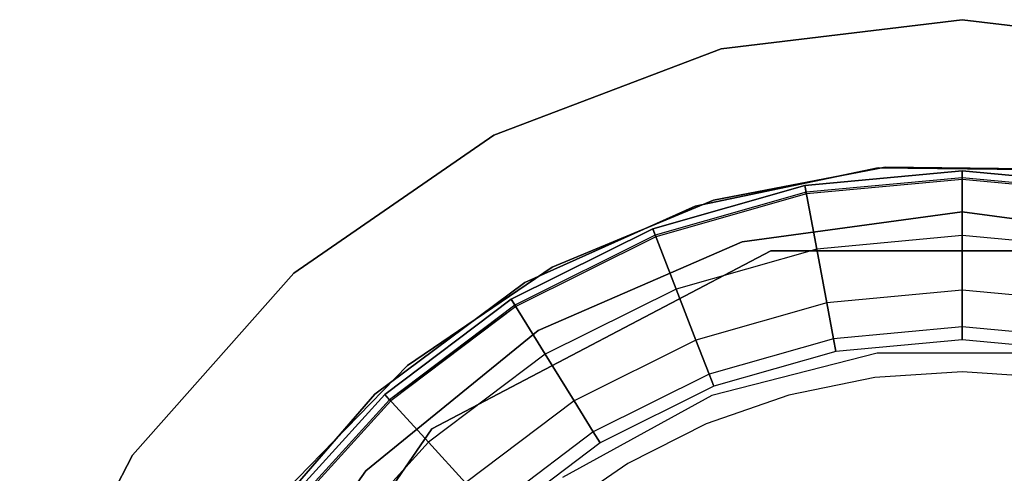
# Model space of a CAD drawing. Extents: x 0.3 to 7.1, y -3.38 to 3.38.
# Tile 207 of 256: x 3.11 to 3.72, y 0.35 to 0.63. Entities that reach past the tile are written whole.
import ezdxf

# ---------------------------------------------------------------- set-up
doc = ezdxf.new("R2010")
doc.units = 0
doc.header["$LTSCALE"] = 2.54
doc.layers.get('0').update_dxf_attribs({"linetype": 'CONTINUOUS'})

# ---------------------------------------------------------------- blocks, each defined once
blk = doc.blocks.new('SINGLES_AVVSTL_STL')
at = {"color": 0}
for p, q in [((3.54553, 0.6117, 164.511), (3.6963, 0.63, 164.511)), ((3.6963, 0.63, 164.411), (3.54553, 0.6117, 164.411)), ((3.54553, 0.6117, 164.511), (3.6963, 0.63, 164.511)), ((3.6963, 0.63, 164.411), (3.54553, 0.6117, 164.411)), ((3.6963, 0.63, 164.411), (3.6963, 0.63, 164.511)), ((3.84707, 0.6117, 164.411), (3.6963, 0.63, 164.411)), ((3.6963, 0.63, 164.411), (3.6963, 0.63, 164.511)), ((3.6963, 0.63, 164.511), (3.84707, 0.6117, 164.511)), ((3.6963, 0.63, 164.511), (3.84707, 0.6117, 164.511)), ((3.84707, 0.6117, 164.411), (3.6963, 0.63, 164.411)), ((3.54553, 0.6117, 164.411), (3.40352, 0.55784, 164.411)), ((3.40352, 0.55784, 164.511), (3.54553, 0.6117, 164.511)), ((3.40352, 0.55784, 164.511), (3.54553, 0.6117, 164.511)), ((3.54553, 0.6117, 164.411), (3.40352, 0.55784, 164.411)), ((3.54553, 0.6117, 164.411), (3.54553, 0.6117, 164.511)), ((3.54553, 0.6117, 164.411), (3.54553, 0.6117, 164.511)), ((3.40352, 0.55784, 164.411), (3.27853, 0.47156, 164.411)), ((3.27853, 0.47156, 164.511), (3.40352, 0.55784, 164.511)), ((3.27853, 0.47156, 164.511), (3.40352, 0.55784, 164.511)), ((3.40352, 0.55784, 164.411), (3.27853, 0.47156, 164.411)), ((3.40352, 0.55784, 164.411), (3.40352, 0.55784, 164.511)), ((3.40352, 0.55784, 164.411), (3.40352, 0.55784, 164.511)), ((3.52944, 0.51358, 61.72336), (3.64374, 0.53744, 61.72336)), ((3.64374, 0.53744, 61.52336), (3.52944, 0.51358, 61.52336)), ((3.64374, 0.53744, 61.52336), (3.52944, 0.51358, 61.52336)), ((3.52944, 0.51358, 61.72336), (3.64374, 0.53744, 61.72336)), ((3.54089, 0.51716, 54.83894), (3.64817, 0.53785, 54.83894)), ((3.64817, 0.53785, 54.63894), (3.54089, 0.51716, 54.63894)), ((3.64817, 0.53785, 54.63894), (3.54089, 0.51716, 54.63894)), ((3.54089, 0.51716, 54.83894), (3.64817, 0.53785, 54.83894)), ((3.54089, 0.51715, 20.47364), (3.64817, 0.53785, 20.47364)), ((3.64817, 0.53785, 20.27364), (3.54089, 0.51715, 20.27364)), ((3.64817, 0.53785, 20.27364), (3.54089, 0.51715, 20.27364)), ((3.54089, 0.51715, 20.47364), (3.64817, 0.53785, 20.47364)), ((3.5979, 0.52639, 164.4), (3.6963, 0.5355, 164.4)), ((3.6963, 0.5355, 164.3), (3.5979, 0.52639, 164.3)), ((3.5979, 0.52639, 164.511), (3.6963, 0.5355, 164.511)), ((3.6963, 0.5355, 164.3), (3.5979, 0.52639, 164.3)), ((3.5979, 0.52639, 164.511), (3.6963, 0.5355, 164.511)), ((3.6963, 0.5355, 164.411), (3.5979, 0.52639, 164.411)), ((3.6963, 0.5355, 164.411), (3.5979, 0.52639, 164.411)), ((3.5979, 0.52639, 164.4), (3.6963, 0.5355, 164.4)), ((3.64374, 0.53744, 61.72336), (3.76051, 0.53617, 61.72336)), ((3.76051, 0.53617, 61.52336), (3.64374, 0.53744, 61.52336)), ((3.64374, 0.53744, 61.72336), (3.64374, 0.53744, 61.52336)), ((3.76051, 0.53617, 61.52336), (3.64374, 0.53744, 61.52336)), ((3.64374, 0.53744, 61.72336), (3.76051, 0.53617, 61.72336)), ((3.64374, 0.53744, 61.72336), (3.64374, 0.53744, 61.52336)), ((3.64817, 0.53785, 54.83894), (3.75743, 0.53653, 54.83894)), ((3.75743, 0.53653, 54.63894), (3.64817, 0.53785, 54.63894)), ((3.64817, 0.53785, 54.63894), (3.64817, 0.53785, 54.83894)), ((3.64817, 0.53785, 54.63894), (3.64817, 0.53785, 54.83894)), ((3.75743, 0.53653, 54.63894), (3.64817, 0.53785, 54.63894)), ((3.64817, 0.53785, 54.83894), (3.75743, 0.53653, 54.83894)), ((3.64817, 0.53785, 20.47364), (3.75743, 0.53653, 20.47364)), ((3.75743, 0.53653, 20.27364), (3.64817, 0.53785, 20.27364)), ((3.64817, 0.53785, 20.27364), (3.64817, 0.53785, 20.47364)), ((3.64817, 0.53785, 20.27364), (3.64817, 0.53785, 20.47364)), ((3.75743, 0.53653, 20.27364), (3.64817, 0.53785, 20.27364)), ((3.64817, 0.53785, 20.47364), (3.75743, 0.53653, 20.47364)), ((3.6963, 0.5355, 164.4), (3.7947, 0.52639, 164.4)), ((3.7947, 0.52639, 164.3), (3.6963, 0.5355, 164.3)), ((3.6963, 0.5355, 164.511), (3.7947, 0.52639, 164.511)), ((3.6963, 0.49513, 164.30803), (3.6963, 0.5355, 164.3)), ((3.6963, 0.49513, 164.30803), (3.6963, 0.5355, 164.3)), ((3.7947, 0.52639, 164.3), (3.6963, 0.5355, 164.3)), ((3.6963, 0.5355, 164.511), (3.6963, 0.49513, 164.50297)), ((3.6963, 0.5355, 164.511), (3.7947, 0.52639, 164.511)), ((3.6963, 0.5355, 164.511), (3.6963, 0.49513, 164.50297)), ((3.7947, 0.52639, 164.411), (3.6963, 0.5355, 164.411)), ((3.6963, 0.5312, 164.40894), (3.6963, 0.5355, 164.411)), ((3.7947, 0.52639, 164.411), (3.6963, 0.5355, 164.411)), ((3.6963, 0.5312, 164.40894), (3.6963, 0.5355, 164.411)), ((3.6963, 0.5355, 164.4), (3.7947, 0.52639, 164.4)), ((3.6963, 0.5355, 164.4), (3.6963, 0.53014, 164.40427)), ((3.6963, 0.5355, 164.4), (3.6963, 0.53014, 164.40427)), ((3.6963, 0.5312, 164.40894), (3.59869, 0.52216, 164.40894)), ((3.6963, 0.5312, 164.40894), (3.59869, 0.52216, 164.40894)), ((3.6963, 0.53014, 164.40427), (3.59889, 0.52111, 164.40427)), ((3.6963, 0.53014, 164.40427), (3.59889, 0.52111, 164.40427)), ((3.79391, 0.52216, 164.40894), (3.6963, 0.5312, 164.40894)), ((3.6963, 0.53014, 164.40427), (3.6963, 0.5312, 164.40894)), ((3.79391, 0.52216, 164.40894), (3.6963, 0.5312, 164.40894)), ((3.6963, 0.53014, 164.40427), (3.6963, 0.5312, 164.40894)), ((3.79371, 0.52111, 164.40427), (3.6963, 0.53014, 164.40427)), ((3.79371, 0.52111, 164.40427), (3.6963, 0.53014, 164.40427)), ((3.50285, 0.49934, 164.4), (3.5979, 0.52639, 164.4)), ((3.5979, 0.52639, 164.3), (3.50285, 0.49934, 164.3)), ((3.50285, 0.49934, 164.511), (3.5979, 0.52639, 164.511)), ((3.5979, 0.52639, 164.3), (3.50285, 0.49934, 164.3)), ((3.50285, 0.49934, 164.511), (3.5979, 0.52639, 164.511)), ((3.5979, 0.52639, 164.411), (3.50285, 0.49934, 164.411)), ((3.5979, 0.52639, 164.411), (3.50285, 0.49934, 164.411)), ((3.50285, 0.49934, 164.4), (3.5979, 0.52639, 164.4)), ((3.60532, 0.4867, 164.30803), (3.5979, 0.52639, 164.3)), ((3.60532, 0.4867, 164.30803), (3.5979, 0.52639, 164.3)), ((3.5979, 0.52639, 164.511), (3.60532, 0.4867, 164.50297)), ((3.5979, 0.52639, 164.511), (3.60532, 0.4867, 164.50297)), ((3.5979, 0.52639, 164.411), (3.59869, 0.52216, 164.40894)), ((3.5979, 0.52639, 164.411), (3.59869, 0.52216, 164.40894)), ((3.59889, 0.52111, 164.40427), (3.5979, 0.52639, 164.4)), ((3.59889, 0.52111, 164.40427), (3.5979, 0.52639, 164.4)), ((3.43997, 0.47529, 54.83894), (3.54089, 0.51716, 54.83894)), ((3.54089, 0.51716, 54.63894), (3.43997, 0.47529, 54.63894)), ((3.54089, 0.51716, 54.63894), (3.43997, 0.47529, 54.63894)), ((3.43997, 0.47529, 54.83894), (3.54089, 0.51716, 54.83894)), ((3.43997, 0.47528, 20.47364), (3.54089, 0.51715, 20.47364)), ((3.54089, 0.51715, 20.27364), (3.43997, 0.47528, 20.27364)), ((3.54089, 0.51715, 20.27364), (3.43997, 0.47528, 20.27364)), ((3.43997, 0.47528, 20.47364), (3.54089, 0.51715, 20.47364)), ((3.59869, 0.52216, 164.40894), (3.50441, 0.49533, 164.40894)), ((3.59869, 0.52216, 164.40894), (3.50441, 0.49533, 164.40894)), ((3.59889, 0.52111, 164.40427), (3.50479, 0.49434, 164.40427)), ((3.59889, 0.52111, 164.40427), (3.50479, 0.49434, 164.40427)), ((3.54089, 0.51716, 54.63894), (3.54089, 0.51716, 54.83894)), ((3.54089, 0.51716, 54.63894), (3.54089, 0.51716, 54.83894)), ((3.54089, 0.51715, 20.27364), (3.54089, 0.51715, 20.47364)), ((3.54089, 0.51715, 20.27364), (3.54089, 0.51715, 20.47364)), ((3.59869, 0.52216, 164.40894), (3.59889, 0.52111, 164.40427)), ((3.59869, 0.52216, 164.40894), (3.59889, 0.52111, 164.40427)), ((3.42294, 0.4657, 61.72336), (3.52944, 0.51358, 61.72336)), ((3.52944, 0.51358, 61.52336), (3.42294, 0.4657, 61.52336)), ((3.52944, 0.51358, 61.52336), (3.42294, 0.4657, 61.52336)), ((3.42294, 0.4657, 61.72336), (3.52944, 0.51358, 61.72336)), ((3.52944, 0.51358, 61.52336), (3.52944, 0.51358, 61.72336)), ((3.52944, 0.51358, 61.52336), (3.52944, 0.51358, 61.72336)), ((3.5587, 0.49109, 18.5), (3.6963, 0.51, 18.5)), ((3.6963, 0.51, 18.35), (3.5587, 0.49109, 18.35)), ((3.6963, 0.51, 18.35), (3.5587, 0.49109, 18.35)), ((3.5587, 0.49109, 18.5), (3.6963, 0.51, 18.5)), ((3.6963, 0.51, 18.5), (3.83389, 0.49109, 18.5)), ((3.83389, 0.49109, 18.35), (3.6963, 0.51, 18.35)), ((3.6963, 0.51, 18.5), (3.6963, 0.51, 18.35)), ((3.83389, 0.49109, 18.35), (3.6963, 0.51, 18.35)), ((3.6963, 0.51, 18.5), (3.83389, 0.49109, 18.5)), ((3.6963, 0.51, 18.5), (3.6963, 0.51, 18.35)), ((3.41439, 0.45529, 164.4), (3.50285, 0.49934, 164.4)), ((3.50285, 0.49934, 164.3), (3.41439, 0.45529, 164.3)), ((3.41439, 0.45529, 164.511), (3.50285, 0.49934, 164.511)), ((3.50285, 0.49934, 164.3), (3.41439, 0.45529, 164.3)), ((3.41439, 0.45529, 164.511), (3.50285, 0.49934, 164.511)), ((3.50285, 0.49934, 164.411), (3.41439, 0.45529, 164.411)), ((3.50285, 0.49934, 164.411), (3.41439, 0.45529, 164.411)), ((3.41439, 0.45529, 164.4), (3.50285, 0.49934, 164.4)), ((3.51744, 0.4617, 164.30803), (3.50285, 0.49934, 164.3)), ((3.51744, 0.4617, 164.30803), (3.50285, 0.49934, 164.3)), ((3.50285, 0.49934, 164.511), (3.51744, 0.4617, 164.50297)), ((3.50285, 0.49934, 164.511), (3.51744, 0.4617, 164.50297)), ((3.50441, 0.49533, 164.40894), (3.50285, 0.49934, 164.411)), ((3.50441, 0.49533, 164.40894), (3.50285, 0.49934, 164.411)), ((3.50285, 0.49934, 164.4), (3.50479, 0.49434, 164.40427)), ((3.50285, 0.49934, 164.4), (3.50479, 0.49434, 164.40427)), ((3.50441, 0.49533, 164.40894), (3.41666, 0.45164, 164.40894)), ((3.50441, 0.49533, 164.40894), (3.41666, 0.45164, 164.40894)), ((3.50479, 0.49434, 164.40427), (3.41722, 0.45074, 164.40427)), ((3.50479, 0.49434, 164.40427), (3.41722, 0.45074, 164.40427)), ((3.50479, 0.49434, 164.40427), (3.50441, 0.49533, 164.40894)), ((3.50479, 0.49434, 164.40427), (3.50441, 0.49533, 164.40894)), ((3.6963, 0.49513, 164.30803), (3.60532, 0.4867, 164.30803)), ((3.6963, 0.49513, 164.30803), (3.60532, 0.4867, 164.30803)), ((3.6963, 0.49513, 164.50297), (3.60532, 0.4867, 164.50297)), ((3.6963, 0.49513, 164.50297), (3.60532, 0.4867, 164.50297)), ((3.78728, 0.4867, 164.30803), (3.6963, 0.49513, 164.30803)), ((3.6963, 0.4609, 164.3309), (3.6963, 0.49513, 164.30803)), ((3.6963, 0.4609, 164.3309), (3.6963, 0.49513, 164.30803)), ((3.78728, 0.4867, 164.30803), (3.6963, 0.49513, 164.30803)), ((3.6963, 0.49513, 164.50297), (3.6963, 0.4609, 164.4801)), ((3.78728, 0.4867, 164.50297), (3.6963, 0.49513, 164.50297)), ((3.6963, 0.49513, 164.50297), (3.6963, 0.4609, 164.4801)), ((3.78728, 0.4867, 164.50297), (3.6963, 0.49513, 164.50297)), ((3.43131, 0.43575, 18.5), (3.5587, 0.49109, 18.5)), ((3.5587, 0.49109, 18.35), (3.43131, 0.43575, 18.35)), ((3.5587, 0.49109, 18.35), (3.43131, 0.43575, 18.35)), ((3.43131, 0.43575, 18.5), (3.5587, 0.49109, 18.5)), ((3.60532, 0.4867, 164.30803), (3.51744, 0.4617, 164.30803)), ((3.60532, 0.4867, 164.30803), (3.51744, 0.4617, 164.30803)), ((3.60532, 0.4867, 164.50297), (3.51744, 0.4617, 164.50297)), ((3.60532, 0.4867, 164.50297), (3.51744, 0.4617, 164.50297)), ((3.5587, 0.49109, 18.35), (3.5587, 0.49109, 18.5)), ((3.5587, 0.49109, 18.35), (3.5587, 0.49109, 18.5)), ((3.61161, 0.45306, 164.3309), (3.60532, 0.4867, 164.30803)), ((3.61161, 0.45306, 164.3309), (3.60532, 0.4867, 164.30803)), ((3.60532, 0.4867, 164.50297), (3.61161, 0.45306, 164.4801)), ((3.60532, 0.4867, 164.50297), (3.61161, 0.45306, 164.4801)), ((3.57664, 0.48547, 11.22336), (3.36474, 0.37426, 11.22336)), ((3.36474, 0.37426, 61.72336), (3.57664, 0.48547, 61.72336)), ((3.57664, 0.48547, 11.22336), (3.36474, 0.37426, 11.22336)), ((3.36474, 0.37426, 61.72336), (3.57664, 0.48547, 61.72336)), ((3.81596, 0.48547, 11.22336), (3.57664, 0.48547, 11.22336)), ((3.57664, 0.48547, 11.22336), (3.57664, 0.48547, 61.72336)), ((3.57664, 0.48547, 61.72336), (3.81596, 0.48547, 61.72336)), ((3.57664, 0.48547, 11.22336), (3.57664, 0.48547, 61.72336)), ((3.81596, 0.48547, 11.22336), (3.57664, 0.48547, 11.22336)), ((3.57664, 0.48547, 61.72336), (3.81596, 0.48547, 61.72336)), ((3.34954, 0.41396, 54.83894), (3.43997, 0.47529, 54.83894)), ((3.43997, 0.47529, 54.63894), (3.34954, 0.41396, 54.63894)), ((3.43997, 0.47529, 54.63894), (3.34954, 0.41396, 54.63894)), ((3.34954, 0.41396, 54.83894), (3.43997, 0.47529, 54.83894)), ((3.34954, 0.41396, 20.47364), (3.43997, 0.47528, 20.47364)), ((3.43997, 0.47528, 20.27364), (3.34954, 0.41396, 20.27364)), ((3.43997, 0.47528, 20.27364), (3.34954, 0.41396, 20.27364)), ((3.34954, 0.41396, 20.47364), (3.43997, 0.47528, 20.47364)), ((3.43997, 0.47529, 54.63894), (3.43997, 0.47529, 54.83894)), ((3.43997, 0.47529, 54.63894), (3.43997, 0.47529, 54.83894)), ((3.43997, 0.47528, 20.27364), (3.43997, 0.47528, 20.47364)), ((3.43997, 0.47528, 20.27364), (3.43997, 0.47528, 20.47364)), ((3.27853, 0.47156, 164.411), (3.17782, 0.35788, 164.411)), ((3.17782, 0.35788, 164.511), (3.27853, 0.47156, 164.511)), ((3.17782, 0.35788, 164.511), (3.27853, 0.47156, 164.511)), ((3.27853, 0.47156, 164.411), (3.17782, 0.35788, 164.411)), ((3.27853, 0.47156, 164.411), (3.27853, 0.47156, 164.511)), ((3.27853, 0.47156, 164.411), (3.27853, 0.47156, 164.511)), ((3.32922, 0.39605, 61.72336), (3.42294, 0.4657, 61.72336)), ((3.42294, 0.4657, 61.52336), (3.32922, 0.39605, 61.52336)), ((3.42294, 0.4657, 61.52336), (3.32922, 0.39605, 61.52336)), ((3.32922, 0.39605, 61.72336), (3.42294, 0.4657, 61.72336)), ((3.42294, 0.4657, 61.52336), (3.42294, 0.4657, 61.72336)), ((3.42294, 0.4657, 61.52336), (3.42294, 0.4657, 61.72336)), ((3.51744, 0.4617, 164.30803), (3.43565, 0.42097, 164.30803)), ((3.51744, 0.4617, 164.30803), (3.43565, 0.42097, 164.30803)), ((3.51744, 0.4617, 164.50297), (3.43565, 0.42097, 164.50297)), ((3.51744, 0.4617, 164.50297), (3.43565, 0.42097, 164.50297)), ((3.5298, 0.42978, 164.3309), (3.51744, 0.4617, 164.30803)), ((3.5298, 0.42978, 164.3309), (3.51744, 0.4617, 164.30803)), ((3.51744, 0.4617, 164.50297), (3.5298, 0.42978, 164.4801)), ((3.51744, 0.4617, 164.50297), (3.5298, 0.42978, 164.4801)), ((3.6963, 0.4609, 164.3309), (3.61161, 0.45306, 164.3309)), ((3.6963, 0.4609, 164.3309), (3.61161, 0.45306, 164.3309)), ((3.6963, 0.4609, 164.4801), (3.61161, 0.45306, 164.4801)), ((3.6963, 0.4609, 164.4801), (3.61161, 0.45306, 164.4801)), ((3.78099, 0.45306, 164.3309), (3.6963, 0.4609, 164.3309)), ((3.6963, 0.43803, 164.36512), (3.6963, 0.4609, 164.3309)), ((3.6963, 0.43803, 164.36512), (3.6963, 0.4609, 164.3309)), ((3.78099, 0.45306, 164.3309), (3.6963, 0.4609, 164.3309)), ((3.6963, 0.4609, 164.4801), (3.6963, 0.43803, 164.44587)), ((3.78099, 0.45306, 164.4801), (3.6963, 0.4609, 164.4801)), ((3.6963, 0.4609, 164.4801), (3.6963, 0.43803, 164.44587)), ((3.78099, 0.45306, 164.4801), (3.6963, 0.4609, 164.4801)), ((3.33553, 0.39574, 164.4), (3.41439, 0.45529, 164.4)), ((3.41439, 0.45529, 164.3), (3.33553, 0.39574, 164.3)), ((3.33553, 0.39574, 164.511), (3.41439, 0.45529, 164.511)), ((3.41439, 0.45529, 164.3), (3.33553, 0.39574, 164.3)), ((3.33553, 0.39574, 164.511), (3.41439, 0.45529, 164.511)), ((3.41439, 0.45529, 164.411), (3.33553, 0.39574, 164.411)), ((3.41439, 0.45529, 164.411), (3.33553, 0.39574, 164.411)), ((3.33553, 0.39574, 164.4), (3.41439, 0.45529, 164.4)), ((3.41666, 0.45164, 164.40894), (3.33843, 0.39256, 164.40894)), ((3.41722, 0.45074, 164.40427), (3.33843, 0.39256, 164.40894)), ((3.41722, 0.45074, 164.40427), (3.33915, 0.39178, 164.40427)), ((3.41722, 0.45074, 164.40427), (3.33915, 0.39178, 164.40427)), ((3.43565, 0.42097, 164.30803), (3.41439, 0.45529, 164.3)), ((3.43565, 0.42097, 164.30803), (3.41439, 0.45529, 164.3)), ((3.41439, 0.45529, 164.511), (3.43565, 0.42097, 164.50297)), ((3.41439, 0.45529, 164.511), (3.43565, 0.42097, 164.50297)), ((3.41666, 0.45164, 164.40894), (3.41439, 0.45529, 164.411)), ((3.41666, 0.45164, 164.40894), (3.41439, 0.45529, 164.411)), ((3.41439, 0.45529, 164.4), (3.41722, 0.45074, 164.40427)), ((3.41439, 0.45529, 164.4), (3.41722, 0.45074, 164.40427)), ((3.41722, 0.45074, 164.40427), (3.41666, 0.45164, 164.40894)), ((3.61161, 0.45306, 164.3309), (3.5298, 0.42978, 164.3309)), ((3.61161, 0.45306, 164.3309), (3.5298, 0.42978, 164.3309)), ((3.61161, 0.45306, 164.4801), (3.5298, 0.42978, 164.4801)), ((3.61161, 0.45306, 164.4801), (3.5298, 0.42978, 164.4801)), ((3.61581, 0.43058, 164.36512), (3.61161, 0.45306, 164.3309)), ((3.61581, 0.43058, 164.36512), (3.61161, 0.45306, 164.3309)), ((3.61161, 0.45306, 164.4801), (3.61581, 0.43058, 164.44587)), ((3.61161, 0.45306, 164.4801), (3.61581, 0.43058, 164.44587)), ((3.6963, 0.43803, 164.36512), (3.61581, 0.43058, 164.36512)), ((3.6963, 0.43803, 164.36512), (3.61581, 0.43058, 164.36512)), ((3.6963, 0.43803, 164.44587), (3.61581, 0.43058, 164.44587)), ((3.6963, 0.43803, 164.44587), (3.61581, 0.43058, 164.44587)), ((3.77679, 0.43058, 164.36512), (3.6963, 0.43803, 164.36512)), ((3.6963, 0.43, 164.40551), (3.6963, 0.43803, 164.36512)), ((3.6963, 0.43, 164.40551), (3.6963, 0.43803, 164.36512)), ((3.77679, 0.43058, 164.36512), (3.6963, 0.43803, 164.36512)), ((3.6963, 0.43803, 164.44587), (3.6963, 0.43, 164.40551)), ((3.77679, 0.43058, 164.44587), (3.6963, 0.43803, 164.44587)), ((3.6963, 0.43803, 164.44587), (3.6963, 0.43, 164.40551)), ((3.77679, 0.43058, 164.44587), (3.6963, 0.43803, 164.44587)), ((3.32357, 0.3481, 18.5), (3.43131, 0.43575, 18.5)), ((3.43131, 0.43575, 18.35), (3.32357, 0.3481, 18.35)), ((3.43131, 0.43575, 18.35), (3.32357, 0.3481, 18.35)), ((3.32357, 0.3481, 18.5), (3.43131, 0.43575, 18.5)), ((3.43131, 0.43575, 18.35), (3.43131, 0.43575, 18.5)), ((3.43131, 0.43575, 18.35), (3.43131, 0.43575, 18.5)), ((3.5298, 0.42978, 164.3309), (3.45367, 0.39187, 164.3309)), ((3.5298, 0.42978, 164.3309), (3.45367, 0.39187, 164.3309)), ((3.5298, 0.42978, 164.4801), (3.45367, 0.39187, 164.4801)), ((3.5298, 0.42978, 164.4801), (3.45367, 0.39187, 164.4801)), ((3.53806, 0.40845, 164.36512), (3.5298, 0.42978, 164.3309)), ((3.53806, 0.40845, 164.36512), (3.5298, 0.42978, 164.3309)), ((3.5298, 0.42978, 164.4801), (3.53806, 0.40845, 164.44587)), ((3.5298, 0.42978, 164.4801), (3.53806, 0.40845, 164.44587)), ((3.61581, 0.43058, 164.36512), (3.53806, 0.40845, 164.36512)), ((3.61581, 0.43058, 164.36512), (3.53806, 0.40845, 164.36512)), ((3.61581, 0.43058, 164.44587), (3.53806, 0.40845, 164.44587)), ((3.61581, 0.43058, 164.44587), (3.53806, 0.40845, 164.44587)), ((3.61729, 0.42268, 164.40551), (3.61581, 0.43058, 164.36512)), ((3.61729, 0.42268, 164.40551), (3.61581, 0.43058, 164.36512)), ((3.61581, 0.43058, 164.44587), (3.61729, 0.42268, 164.40551)), ((3.61581, 0.43058, 164.44587), (3.61729, 0.42268, 164.40551)), ((3.6963, 0.43, 164.40551), (3.61729, 0.42268, 164.40551)), ((3.6963, 0.43, 164.40551), (3.61729, 0.42268, 164.40551)), ((3.77531, 0.42268, 164.40551), (3.6963, 0.43, 164.40551)), ((3.77531, 0.42268, 164.40551), (3.6963, 0.43, 164.40551)), ((3.43565, 0.42097, 164.30803), (3.36273, 0.36591, 164.30803)), ((3.43565, 0.42097, 164.30803), (3.36273, 0.36591, 164.30803)), ((3.43565, 0.42097, 164.50297), (3.36273, 0.36591, 164.50297)), ((3.43565, 0.42097, 164.50297), (3.36273, 0.36591, 164.50297)), ((3.45367, 0.39187, 164.3309), (3.43565, 0.42097, 164.30803)), ((3.45367, 0.39187, 164.3309), (3.43565, 0.42097, 164.30803)), ((3.43565, 0.42097, 164.50297), (3.45367, 0.39187, 164.4801)), ((3.43565, 0.42097, 164.50297), (3.45367, 0.39187, 164.4801)), ((3.64303, 0.42165, 61.88777), (3.53985, 0.39516, 61.88777)), ((3.64303, 0.42165, 61.96777), (3.53985, 0.39516, 61.96777)), ((3.64303, 0.42165, 61.88777), (3.53985, 0.39516, 61.88777)), ((3.64303, 0.42165, 61.96777), (3.53985, 0.39516, 61.96777)), ((3.61729, 0.42268, 164.40551), (3.54096, 0.40097, 164.40551)), ((3.61729, 0.42268, 164.40551), (3.54096, 0.40097, 164.40551)), ((3.74956, 0.42165, 61.88777), (3.64303, 0.42165, 61.88777)), ((3.74956, 0.42165, 61.96777), (3.64303, 0.42165, 61.96777)), ((3.64303, 0.42165, 61.96777), (3.64303, 0.42165, 61.88777)), ((3.74956, 0.42165, 61.88777), (3.64303, 0.42165, 61.88777)), ((3.64303, 0.42165, 61.96777), (3.64303, 0.42165, 61.88777)), ((3.74956, 0.42165, 61.96777), (3.64303, 0.42165, 61.96777)), ((3.27331, 0.33568, 54.83894), (3.34954, 0.41396, 54.83894)), ((3.34954, 0.41396, 54.63894), (3.27331, 0.33568, 54.63894)), ((3.34954, 0.41396, 54.63894), (3.27331, 0.33568, 54.63894)), ((3.27331, 0.33568, 54.83894), (3.34954, 0.41396, 54.83894)), ((3.27331, 0.33568, 20.47364), (3.34954, 0.41396, 20.47364)), ((3.34954, 0.41396, 20.27364), (3.27331, 0.33568, 20.27364)), ((3.34954, 0.41396, 20.27364), (3.27331, 0.33568, 20.27364)), ((3.27331, 0.33568, 20.47364), (3.34954, 0.41396, 20.47364)), ((3.34954, 0.41396, 54.63894), (3.34954, 0.41396, 54.83894)), ((3.34954, 0.41396, 54.63894), (3.34954, 0.41396, 54.83894)), ((3.34954, 0.41396, 20.27364), (3.34954, 0.41396, 20.47364)), ((3.34954, 0.41396, 20.27364), (3.34954, 0.41396, 20.47364)), ((3.53806, 0.40845, 164.36512), (3.4657, 0.37242, 164.36512)), ((3.53806, 0.40845, 164.36512), (3.4657, 0.37242, 164.36512)), ((3.53806, 0.40845, 164.44587), (3.4657, 0.37242, 164.44587)), ((3.53806, 0.40845, 164.44587), (3.4657, 0.37242, 164.44587)), ((3.54096, 0.40097, 164.40551), (3.53806, 0.40845, 164.36512)), ((3.54096, 0.40097, 164.40551), (3.53806, 0.40845, 164.36512)), ((3.53806, 0.40845, 164.44587), (3.54096, 0.40097, 164.40551)), ((3.53806, 0.40845, 164.44587), (3.54096, 0.40097, 164.40551)), ((3.64165, 0.40634, 61.92863), (3.58798, 0.39543, 61.92863)), ((3.64165, 0.40634, 61.92863), (3.58798, 0.39543, 61.92863)), ((3.64165, 0.40634, 61.78864), (3.58798, 0.39543, 61.78864)), ((3.64165, 0.40634, 61.78864), (3.58798, 0.39543, 61.78864)), ((3.6963, 0.41, 61.92863), (3.64165, 0.40634, 61.92863)), ((3.6963, 0.41, 61.92863), (3.64165, 0.40634, 61.92863)), ((3.6963, 0.41, 61.78864), (3.64165, 0.40634, 61.78864)), ((3.6963, 0.41, 61.78864), (3.64165, 0.40634, 61.78864)), ((3.64165, 0.40634, 61.92863), (3.64165, 0.40634, 61.78864)), ((3.64165, 0.40634, 61.92863), (3.64165, 0.40634, 61.78864)), ((3.75095, 0.40634, 61.92863), (3.6963, 0.41, 61.92863)), ((3.75095, 0.40634, 61.78864), (3.6963, 0.41, 61.78864)), ((3.6963, 0.41, 61.92863), (3.6963, 0.41, 61.78864)), ((3.75095, 0.40634, 61.92863), (3.6963, 0.41, 61.92863)), ((3.6963, 0.41, 61.92863), (3.6963, 0.41, 61.78864)), ((3.75095, 0.40634, 61.78864), (3.6963, 0.41, 61.78864)), ((3.54096, 0.40097, 164.40551), (3.46993, 0.3656, 164.40551)), ((3.54096, 0.40097, 164.40551), (3.46993, 0.3656, 164.40551)), ((3.25266, 0.30788, 61.72336), (3.32922, 0.39605, 61.72336)), ((3.32922, 0.39605, 61.52336), (3.25266, 0.30788, 61.52336)), ((3.32922, 0.39605, 61.52336), (3.25266, 0.30788, 61.52336)), ((3.25266, 0.30788, 61.72336), (3.32922, 0.39605, 61.72336)), ((3.26896, 0.32271, 164.4), (3.33553, 0.39574, 164.4)), ((3.33553, 0.39574, 164.3), (3.26896, 0.32271, 164.3)), ((3.26896, 0.32271, 164.511), (3.33553, 0.39574, 164.511)), ((3.33553, 0.39574, 164.3), (3.26896, 0.32271, 164.3)), ((3.26896, 0.32271, 164.511), (3.33553, 0.39574, 164.511)), ((3.33553, 0.39574, 164.411), (3.26896, 0.32271, 164.411)), ((3.33553, 0.39574, 164.411), (3.26896, 0.32271, 164.411)), ((3.26896, 0.32271, 164.4), (3.33553, 0.39574, 164.4)), ((3.32922, 0.39605, 61.52336), (3.32922, 0.39605, 61.72336)), ((3.32922, 0.39605, 61.52336), (3.32922, 0.39605, 61.72336)), ((3.36273, 0.36591, 164.30803), (3.33553, 0.39574, 164.3)), ((3.36273, 0.36591, 164.30803), (3.33553, 0.39574, 164.3)), ((3.33553, 0.39574, 164.511), (3.36273, 0.36591, 164.50297)), ((3.33553, 0.39574, 164.511), (3.36273, 0.36591, 164.50297)), ((3.33843, 0.39256, 164.40894), (3.33553, 0.39574, 164.411)), ((3.33843, 0.39256, 164.40894), (3.33553, 0.39574, 164.411)), ((3.33553, 0.39574, 164.4), (3.33915, 0.39178, 164.40427)), ((3.33553, 0.39574, 164.4), (3.33915, 0.39178, 164.40427)), ((3.53985, 0.39516, 61.88777), (3.44649, 0.34384, 61.88777)), ((3.53985, 0.39516, 61.96777), (3.44649, 0.34384, 61.96777)), ((3.53985, 0.39516, 61.88777), (3.44649, 0.34384, 61.88777)), ((3.53985, 0.39516, 61.96777), (3.44649, 0.34384, 61.96777)), ((3.58798, 0.39543, 61.92863), (3.53624, 0.37747, 61.92863)), ((3.58798, 0.39543, 61.92863), (3.53624, 0.37747, 61.92863)), ((3.58798, 0.39543, 61.78864), (3.53624, 0.37747, 61.78864)), ((3.58798, 0.39543, 61.78864), (3.53624, 0.37747, 61.78864)), ((3.53985, 0.39516, 61.96777), (3.53985, 0.39516, 61.88777)), ((3.53985, 0.39516, 61.96777), (3.53985, 0.39516, 61.88777)), ((3.58798, 0.39543, 61.92863), (3.58798, 0.39543, 61.78864)), ((3.58798, 0.39543, 61.92863), (3.58798, 0.39543, 61.78864)), ((3.33843, 0.39256, 164.40894), (3.27239, 0.32012, 164.40894)), ((3.33843, 0.39256, 164.40894), (3.27239, 0.32012, 164.40894)), ((3.33915, 0.39178, 164.40427), (3.27324, 0.31948, 164.40427)), ((3.33915, 0.39178, 164.40427), (3.27324, 0.31948, 164.40427)), ((3.33915, 0.39178, 164.40427), (3.33843, 0.39256, 164.40894)), ((3.33915, 0.39178, 164.40427), (3.33843, 0.39256, 164.40894)), ((3.45367, 0.39187, 164.3309), (3.38579, 0.34061, 164.3309)), ((3.45367, 0.39187, 164.3309), (3.38579, 0.34061, 164.3309)), ((3.45367, 0.39187, 164.4801), (3.38579, 0.34061, 164.4801)), ((3.45367, 0.39187, 164.4801), (3.38579, 0.34061, 164.4801)), ((3.4657, 0.37242, 164.36512), (3.45367, 0.39187, 164.3309)), ((3.4657, 0.37242, 164.36512), (3.45367, 0.39187, 164.3309)), ((3.45367, 0.39187, 164.4801), (3.4657, 0.37242, 164.44587)), ((3.45367, 0.39187, 164.4801), (3.4657, 0.37242, 164.44587)), ((3.53624, 0.37747, 61.92863), (3.48736, 0.35276, 61.92863)), ((3.53624, 0.37747, 61.92863), (3.48736, 0.35276, 61.92863)), ((3.53624, 0.37747, 61.78864), (3.48736, 0.35276, 61.78864)), ((3.53624, 0.37747, 61.78864), (3.48736, 0.35276, 61.78864)), ((3.53624, 0.37747, 61.92863), (3.53624, 0.37747, 61.78864)), ((3.53624, 0.37747, 61.92863), (3.53624, 0.37747, 61.78864)), ((3.36474, 0.37426, 11.22336), (3.22879, 0.1773, 11.22336)), ((3.22879, 0.1773, 61.72336), (3.36474, 0.37426, 61.72336)), ((3.36474, 0.37426, 11.22336), (3.22879, 0.1773, 11.22336)), ((3.22879, 0.1773, 61.72336), (3.36474, 0.37426, 61.72336)), ((3.36474, 0.37426, 11.22336), (3.36474, 0.37426, 61.72336)), ((3.36474, 0.37426, 11.22336), (3.36474, 0.37426, 61.72336)), ((3.4657, 0.37242, 164.36512), (3.4012, 0.32371, 164.36512)), ((3.4657, 0.37242, 164.36512), (3.4012, 0.32371, 164.36512)), ((3.4657, 0.37242, 164.44587), (3.4012, 0.32371, 164.44587)), ((3.4657, 0.37242, 164.44587), (3.4012, 0.32371, 164.44587)), ((3.46993, 0.3656, 164.40551), (3.4657, 0.37242, 164.36512)), ((3.46993, 0.3656, 164.40551), (3.4657, 0.37242, 164.36512)), ((3.4657, 0.37242, 164.44587), (3.46993, 0.3656, 164.40551)), ((3.4657, 0.37242, 164.44587), (3.46993, 0.3656, 164.40551)), ((3.36273, 0.36591, 164.30803), (3.30118, 0.29838, 164.30803)), ((3.36273, 0.36591, 164.30803), (3.30118, 0.29838, 164.30803)), ((3.36273, 0.36591, 164.50297), (3.30118, 0.29838, 164.50297)), ((3.36273, 0.36591, 164.50297), (3.30118, 0.29838, 164.50297)), ((3.38579, 0.34061, 164.3309), (3.36273, 0.36591, 164.30803)), ((3.38579, 0.34061, 164.3309), (3.36273, 0.36591, 164.30803)), ((3.36273, 0.36591, 164.50297), (3.38579, 0.34061, 164.4801)), ((3.36273, 0.36591, 164.50297), (3.38579, 0.34061, 164.4801)), ((3.46993, 0.3656, 164.40551), (3.40661, 0.31778, 164.40551)), ((3.46993, 0.3656, 164.40551), (3.40661, 0.31778, 164.40551)), ((3.17782, 0.35788, 164.411), (3.10724, 0.2234, 164.411)), ((3.10724, 0.2234, 164.511), (3.17782, 0.35788, 164.511)), ((3.10724, 0.2234, 164.511), (3.17782, 0.35788, 164.511)), ((3.17782, 0.35788, 164.411), (3.10724, 0.2234, 164.411)), ((3.17782, 0.35788, 164.411), (3.17782, 0.35788, 164.511)), ((3.17782, 0.35788, 164.411), (3.17782, 0.35788, 164.511)), ((3.48736, 0.35276, 61.92863), (3.4422, 0.32177, 61.92863)), ((3.48736, 0.35276, 61.92863), (3.4422, 0.32177, 61.92863)), ((3.48736, 0.35276, 61.78864), (3.4422, 0.32177, 61.78864)), ((3.48736, 0.35276, 61.78864), (3.4422, 0.32177, 61.78864)), ((3.48736, 0.35276, 61.92863), (3.48736, 0.35276, 61.78864)), ((3.48736, 0.35276, 61.92863), (3.48736, 0.35276, 61.78864)), ((3.24348, 0.23463, 18.5), (3.32357, 0.3481, 18.5)), ((3.32357, 0.3481, 18.35), (3.24348, 0.23463, 18.35)), ((3.32357, 0.3481, 18.35), (3.24348, 0.23463, 18.35)), ((3.24348, 0.23463, 18.5), (3.32357, 0.3481, 18.5)), ((3.32357, 0.3481, 18.35), (3.32357, 0.3481, 18.5)), ((3.32357, 0.3481, 18.35), (3.32357, 0.3481, 18.5))]:
    blk.add_line(p, q, dxfattribs=at)

msp = doc.modelspace()

# ---------------------------------------------------------------- block references
at = {"color": 0}
msp.add_blockref('SINGLES_AVVSTL_STL', (0, 0), dxfattribs=at)

doc.saveas('drawing.dxf')
